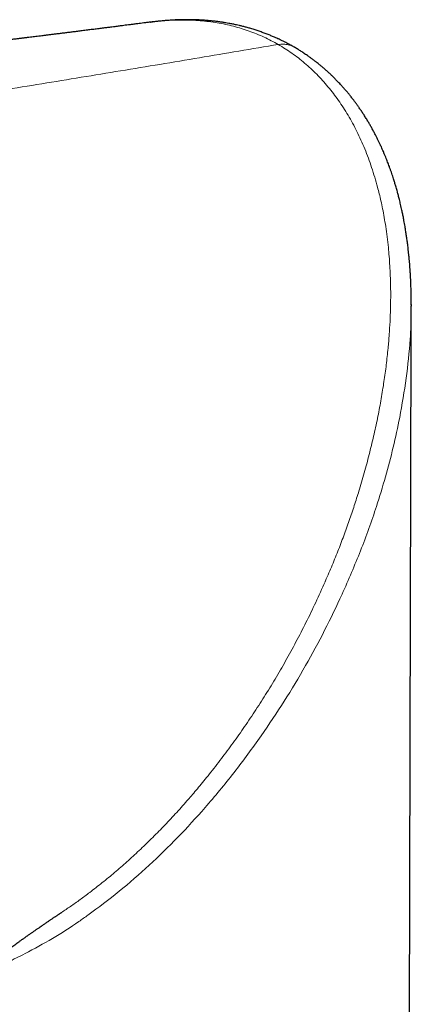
# Model space of a CAD drawing. Header units: millimetres. Extents: x 8 to 960, y 12 to 931.
# Tile 105 of 175: x 910 to 924, y 301 to 335. Entities that reach past the tile are written whole.
import ezdxf

# ---------------------------------------------------------------- set-up
doc = ezdxf.new("R2010")
doc.units = ezdxf.units.MM

msp = doc.modelspace()

# ---------------------------------------------------------------- linework, layer by layer
at = {"color": 7, "linetype": 'Continuous', "lineweight": 30}
for p, q in [((914.833, 335.348), (914.847, 335.35)), ((923.812, 325.611), (923.813, 325.557))]:
    msp.add_line(p, q, dxfattribs=at)
for points, knots in [([(914.846, 335.358), (914.804, 335.353), (914.721, 335.342), (914.603, 335.326), (914.495, 335.312), (914.403, 335.3), (914.304, 335.287), (914.195, 335.273), (914.076, 335.258), (913.969, 335.244), (913.874, 335.232), (913.792, 335.221), (913.716, 335.211), (913.638, 335.201), (913.55, 335.19), (913.443, 335.176), (913.315, 335.16), (913.167, 335.141), (913.005, 335.121), (912.834, 335.099), (912.657, 335.077), (912.483, 335.054), (912.316, 335.034), (912.16, 335.014), (912.012, 334.995), (911.866, 334.977), (911.719, 334.959), (911.58, 334.942), (911.45, 334.925), (911.33, 334.911), (911.211, 334.896), (911.095, 334.881), (910.985, 334.868), (910.883, 334.855), (910.787, 334.844), (910.689, 334.831), (910.581, 334.818), (910.463, 334.804), (910.343, 334.789), (910.224, 334.775), (910.107, 334.76), (909.985, 334.746), (909.857, 334.73), (909.723, 334.714), (909.59, 334.698), (909.461, 334.682), (909.337, 334.667), (909.22, 334.653), (909.115, 334.641), (909.023, 334.63), (908.935, 334.619), (908.845, 334.608), (908.754, 334.597), (908.661, 334.586), (908.568, 334.575), (908.467, 334.563), (908.363, 334.551), (908.265, 334.539), (908.125, 334.523), (907.94, 334.501), (907.712, 334.474), (907.483, 334.447), (907.254, 334.42), (907.018, 334.393), (906.786, 334.366), (906.592, 334.343), (906.437, 334.325), (906.319, 334.312), (906.201, 334.298), (906.073, 334.283), (905.934, 334.267), (905.787, 334.25), (905.638, 334.233), (905.494, 334.217), (905.365, 334.202), (905.245, 334.188), (905.133, 334.175), (905.024, 334.163), (904.92, 334.151), (904.82, 334.14), (904.718, 334.128), (904.607, 334.116), (904.493, 334.103), (904.381, 334.09), (904.279, 334.078), (904.173, 334.066), (904.052, 334.053), (903.908, 334.037), (903.752, 334.019), (903.59, 334.001), (903.432, 333.983), (903.281, 333.966), (903.141, 333.951), (903.011, 333.936), (902.884, 333.922), (902.749, 333.907), (902.602, 333.891), (902.448, 333.874), (902.292, 333.856), (902.138, 333.839), (901.992, 333.823), (901.851, 333.808), (901.72, 333.793), (901.596, 333.78), (901.481, 333.767), (901.366, 333.755), (901.245, 333.741), (901.094, 333.725), (900.916, 333.705), (900.713, 333.683), (900.512, 333.661), (900.322, 333.641), (900.159, 333.623), (900.021, 333.608), (899.896, 333.595), (899.765, 333.58), (899.623, 333.565), (899.456, 333.547), (899.268, 333.527), (899.066, 333.505), (898.871, 333.484), (898.689, 333.465), (898.534, 333.448), (898.397, 333.434), (898.267, 333.42), (898.126, 333.405), (897.975, 333.388), (897.819, 333.372), (897.665, 333.356), (897.514, 333.34), (897.364, 333.324), (897.214, 333.308), (897.08, 333.293), (896.965, 333.281), (896.867, 333.271), (896.765, 333.26), (896.656, 333.249), (896.506, 333.233), (896.321, 333.213), (896.11, 333.191), (895.911, 333.17), (895.711, 333.149), (895.502, 333.127), (895.289, 333.105), (895.091, 333.084), (894.929, 333.067), (894.794, 333.053), (894.673, 333.041), (894.547, 333.028), (894.42, 333.014), (894.294, 333.001), (894.158, 332.987), (894.012, 332.972), (893.858, 332.956), (893.71, 332.94), (893.574, 332.926), (893.452, 332.914), (893.34, 332.902), (893.244, 332.892), (893.162, 332.884), (893.088, 332.876), (893.004, 332.867), (892.902, 332.857), (892.782, 332.844), (892.648, 332.83), (892.515, 332.817), (892.393, 332.804), (892.286, 332.793), (892.141, 332.778), (891.953, 332.759), (891.776, 332.74), (891.654, 332.728), (891.579, 332.72), (891.487, 332.711), (891.376, 332.699), (891.25, 332.686), (891.16, 332.677), (891.114, 332.672)], [0, 0, 0, 0, 0.005403, 0.010794, 0.015478, 0.019456, 0.022727, 0.028386, 0.033556, 0.038236, 0.042367, 0.045912, 0.0489, 0.052193, 0.056005, 0.060337, 0.06616, 0.072582, 0.079568, 0.08711, 0.094821, 0.102476, 0.109721, 0.116412, 0.12264, 0.128897, 0.135259, 0.141726, 0.146883, 0.152054, 0.157184, 0.162273, 0.167108, 0.171389, 0.175425, 0.179429, 0.184092, 0.18935, 0.194575, 0.199601, 0.204642, 0.209725, 0.215269, 0.221162, 0.226908, 0.232451, 0.23779, 0.242873, 0.247386, 0.25128, 0.254766, 0.258608, 0.262877, 0.266539, 0.270523, 0.274838, 0.279479, 0.283824, 0.287464, 0.297327, 0.307569, 0.316601, 0.326725, 0.336905, 0.346766, 0.356395, 0.361678, 0.366463, 0.37145, 0.37682, 0.382742, 0.389119, 0.395627, 0.401721, 0.40741, 0.412151, 0.416925, 0.421663, 0.426039, 0.43005, 0.434392, 0.439025, 0.44412, 0.448928, 0.453231, 0.457081, 0.462362, 0.468517, 0.475407, 0.482165, 0.488946, 0.495417, 0.501351, 0.506677, 0.511749, 0.517454, 0.523671, 0.53025, 0.53696, 0.54341, 0.549723, 0.555428, 0.561102, 0.566314, 0.570984, 0.575598, 0.580731, 0.586282, 0.594545, 0.603158, 0.611792, 0.619782, 0.62701, 0.632228, 0.63717, 0.642607, 0.648615, 0.654992, 0.663521, 0.672122, 0.680361, 0.687918, 0.694782, 0.699731, 0.70505, 0.710972, 0.717286, 0.723917, 0.730377, 0.736532, 0.742743, 0.749116, 0.755176, 0.759438, 0.763329, 0.767471, 0.772006, 0.77683, 0.78609, 0.795042, 0.803069, 0.810796, 0.819807, 0.828902, 0.837166, 0.844357, 0.848917, 0.853966, 0.859276, 0.864491, 0.869608, 0.874828, 0.881267, 0.887718, 0.893834, 0.899528, 0.90437, 0.908874, 0.913403, 0.916086, 0.919032, 0.922473, 0.926408, 0.93167, 0.93722, 0.942876, 0.947939, 0.952305, 0.955977, 0.96577, 0.975335, 0.977698, 0.980753, 0.984533, 0.989038, 0.994267, 1, 1, 1, 1]), ([(919.756, 334.505), (919.747, 334.51), (919.698, 334.539), (919.613, 334.585), (919.505, 334.643), (919.411, 334.69), (919.333, 334.728), (919.27, 334.758), (919.211, 334.786), (919.145, 334.815), (919.057, 334.854), (918.946, 334.901), (918.819, 334.951), (918.683, 335.002), (918.543, 335.051), (918.401, 335.097), (918.265, 335.138), (918.135, 335.175), (918.014, 335.206), (917.9, 335.234), (917.805, 335.256), (917.73, 335.272), (917.667, 335.285), (917.601, 335.298), (917.52, 335.313), (917.422, 335.33), (917.309, 335.348), (917.187, 335.366), (917.062, 335.382), (916.94, 335.395), (916.819, 335.407), (916.695, 335.416), (916.57, 335.425), (916.448, 335.431), (916.335, 335.434), (916.237, 335.437), (916.157, 335.438), (916.09, 335.438), (916.029, 335.437), (915.96, 335.437), (915.88, 335.435), (915.787, 335.432), (915.681, 335.428), (915.569, 335.422), (915.455, 335.415), (915.344, 335.406), (915.239, 335.397), (915.141, 335.388), (915.051, 335.378), (914.969, 335.369), (914.899, 335.361), (914.857, 335.356), (914.839, 335.353)], [0, 0, 0, 0, 0.0061349, 0.0339478, 0.0582868, 0.0791535, 0.0965484, 0.1104715, 0.1209223, 0.1351406, 0.1536429, 0.1783663, 0.2065774, 0.2353516, 0.2646953, 0.2944902, 0.3239002, 0.3493371, 0.3743607, 0.3982335, 0.4186491, 0.4321397, 0.4436778, 0.456657, 0.4720441, 0.4918025, 0.5145187, 0.5390663, 0.5634092, 0.5875109, 0.6113752, 0.6350053, 0.660732, 0.6857624, 0.7082242, 0.7278725, 0.7446848, 0.7562318, 0.7676331, 0.7814354, 0.7976764, 0.8163756, 0.837556, 0.8612441, 0.884033, 0.9064507, 0.9269289, 0.9455051, 0.9622379, 0.9772147, 0.9905635, 1, 1, 1, 1]), ([(923.817, 325.589), (923.817, 325.644), (923.817, 325.747), (923.815, 325.892), (923.813, 326.017), (923.81, 326.123), (923.807, 326.212), (923.804, 326.295), (923.801, 326.382), (923.797, 326.48), (923.791, 326.591), (923.784, 326.712), (923.776, 326.837), (923.767, 326.956), (923.758, 327.066), (923.748, 327.176), (923.735, 327.319), (923.717, 327.489), (923.695, 327.671), (923.674, 327.834), (923.653, 327.984), (923.629, 328.14), (923.601, 328.314), (923.574, 328.464), (923.552, 328.583), (923.537, 328.657), (923.523, 328.728), (923.508, 328.799), (923.492, 328.877), (923.472, 328.966), (923.445, 329.086), (923.412, 329.224), (923.375, 329.37), (923.344, 329.485), (923.318, 329.578), (923.297, 329.653), (923.276, 329.722), (923.257, 329.786), (923.238, 329.848), (923.217, 329.916), (923.192, 329.994), (923.164, 330.082), (923.132, 330.175), (923.098, 330.271), (923.065, 330.364), (923.034, 330.449), (923.003, 330.529), (922.971, 330.61), (922.936, 330.698), (922.898, 330.791), (922.859, 330.883), (922.821, 330.968), (922.788, 331.044), (922.752, 331.122), (922.712, 331.206), (922.668, 331.299), (922.619, 331.396), (922.565, 331.501), (922.505, 331.614), (922.444, 331.726), (922.382, 331.834), (922.317, 331.945), (922.246, 332.061), (922.172, 332.177), (922.099, 332.288), (922.031, 332.387), (921.969, 332.476), (921.911, 332.556), (921.85, 332.638), (921.783, 332.726), (921.711, 332.818), (921.635, 332.91), (921.56, 333), (921.481, 333.091), (921.395, 333.186), (921.305, 333.283), (921.216, 333.376), (921.133, 333.459), (921.051, 333.538), (920.969, 333.615), (920.886, 333.689), (920.802, 333.763), (920.72, 333.833), (920.641, 333.898), (920.569, 333.956), (920.495, 334.013), (920.415, 334.073), (920.329, 334.136), (920.228, 334.207), (920.116, 334.283), (920, 334.359), (919.886, 334.429), (919.811, 334.474), (919.771, 334.497), (919.771, 334.497)], [0, 0, 0, 0, 0.014932, 0.028245, 0.039975, 0.049971, 0.058105, 0.065043, 0.073131, 0.082471, 0.092301, 0.104223, 0.116315, 0.127546, 0.137569, 0.147366, 0.158575, 0.178095, 0.195692, 0.210384, 0.224541, 0.23885, 0.255232, 0.27477, 0.282437, 0.289705, 0.296577, 0.303112, 0.310546, 0.31938, 0.329274, 0.345994, 0.360435, 0.372627, 0.380746, 0.388292, 0.395273, 0.401693, 0.407583, 0.414215, 0.422252, 0.43145, 0.441105, 0.451168, 0.461138, 0.470023, 0.477882, 0.486454, 0.495553, 0.505831, 0.516036, 0.525159, 0.533206, 0.540552, 0.550601, 0.560673, 0.571063, 0.582803, 0.596059, 0.609027, 0.620775, 0.633392, 0.647461, 0.661571, 0.674754, 0.687304, 0.697419, 0.707298, 0.717155, 0.728226, 0.740596, 0.752237, 0.764272, 0.776051, 0.788568, 0.802912, 0.816008, 0.827374, 0.838513, 0.850385, 0.861371, 0.87215, 0.884226, 0.894089, 0.902736, 0.912286, 0.92243, 0.93292, 0.944293, 0.959653, 0.973725, 0.986193, 0.999948, 1, 1, 1, 1]), ([(923.604, 227.71), (923.604, 227.71), (923.604, 227.903), (923.605, 228.279), (923.606, 228.832), (923.607, 229.361), (923.608, 229.863), (923.609, 230.34), (923.61, 230.79), (923.61, 231.218), (923.611, 231.611), (923.612, 231.968), (923.612, 232.293), (923.613, 232.599), (923.614, 232.888), (923.614, 233.158), (923.615, 233.41), (923.615, 233.644), (923.615, 233.862), (923.616, 234.062), (923.616, 234.244), (923.616, 234.408), (923.617, 234.553), (923.617, 234.679), (923.617, 234.785), (923.617, 234.874), (923.617, 234.955), (923.618, 235.049), (923.618, 235.166), (923.618, 235.31), (923.618, 235.47), (923.619, 235.649), (923.619, 235.844), (923.619, 236.053), (923.62, 236.274), (923.62, 236.502), (923.621, 236.734), (923.621, 236.964), (923.622, 237.25), (923.622, 237.587), (923.623, 237.975), (923.624, 238.352), (923.624, 238.719), (923.625, 239.083), (923.626, 239.453), (923.627, 239.839), (923.627, 240.242), (923.628, 240.663), (923.629, 241.016), (923.629, 241.296), (923.63, 241.498), (923.63, 241.697), (923.631, 241.888), (923.631, 242.063), (923.631, 242.221), (923.631, 242.363), (923.632, 242.489), (923.632, 242.594), (923.632, 242.679), (923.632, 242.748), (923.632, 242.811), (923.632, 242.878), (923.633, 242.956), (923.633, 243.049), (923.633, 243.151), (923.633, 243.275), (923.633, 243.415), (923.634, 243.572), (923.634, 243.729), (923.634, 243.919), (923.635, 244.148), (923.635, 244.422), (923.636, 244.718), (923.637, 245.036), (923.637, 245.431), (923.638, 245.889), (923.639, 246.398), (923.64, 246.892), (923.641, 247.369), (923.642, 247.829), (923.643, 248.312), (923.644, 248.817), (923.645, 249.34), (923.646, 249.843), (923.647, 250.333), (923.648, 250.82), (923.649, 251.277), (923.65, 251.706), (923.651, 252.109), (923.651, 252.522), (923.652, 252.95), (923.653, 253.392), (923.654, 253.849), (923.655, 254.32), (923.656, 254.8), (923.657, 255.282), (923.658, 255.76), (923.659, 256.232), (923.66, 256.65), (923.66, 257.013), (923.661, 257.322), (923.662, 257.627), (923.662, 257.923), (923.663, 258.202), (923.663, 258.461), (923.664, 258.686), (923.664, 258.878), (923.664, 259.041), (923.665, 259.192), (923.665, 259.336), (923.665, 259.48), (923.666, 259.632), (923.666, 259.792), (923.666, 259.994), (923.667, 260.243), (923.668, 260.543), (923.668, 260.863), (923.669, 261.205), (923.67, 261.568), (923.67, 261.951), (923.671, 262.35), (923.672, 262.765), (923.673, 263.197), (923.674, 263.644), (923.675, 264.037), (923.675, 264.371), (923.676, 264.643), (923.677, 264.919), (923.677, 265.201), (923.678, 265.488), (923.678, 265.772), (923.679, 266.055), (923.68, 266.328), (923.68, 266.59), (923.681, 266.83), (923.681, 267.049), (923.681, 267.231), (923.682, 267.379), (923.682, 267.496), (923.682, 267.602), (923.682, 267.7), (923.683, 267.797), (923.683, 267.902), (923.683, 268.026), (923.683, 268.17), (923.684, 268.336), (923.684, 268.518), (923.685, 268.719), (923.685, 269), (923.686, 269.353), (923.687, 269.77), (923.688, 270.178), (923.689, 270.575), (923.689, 270.961), (923.69, 271.337), (923.691, 271.702), (923.692, 272.085), (923.693, 272.484), (923.694, 272.895), (923.694, 273.286), (923.695, 273.657), (923.696, 273.95), (923.696, 274.17), (923.697, 274.322), (923.697, 274.47), (923.697, 274.614), (923.698, 274.754), (923.698, 274.898), (923.698, 275.053), (923.699, 275.226), (923.699, 275.422), (923.699, 275.64), (923.7, 275.904), (923.701, 276.209), (923.701, 276.545), (923.702, 276.877), (923.703, 277.202), (923.704, 277.519), (923.704, 277.829), (923.705, 278.197), (923.706, 278.62), (923.707, 279.092), (923.708, 279.543), (923.709, 279.973), (923.71, 280.382), (923.711, 280.761), (923.711, 281.112), (923.712, 281.434), (923.713, 281.734), (923.713, 282.012), (923.714, 282.268), (923.715, 282.502), (923.715, 282.715), (923.715, 282.905), (923.716, 283.074), (923.716, 283.202), (923.716, 283.304), (923.717, 283.394), (923.717, 283.504), (923.717, 283.633), (923.717, 283.78), (923.718, 283.946), (923.718, 284.13), (923.719, 284.333), (923.719, 284.623), (923.72, 284.987), (923.721, 285.413), (923.722, 285.821), (923.723, 286.21), (923.724, 286.58), (923.724, 286.926), (923.725, 287.248), (923.726, 287.547), (923.726, 287.829), (923.727, 288.096), (923.728, 288.37), (923.728, 288.651), (923.729, 288.938), (923.73, 289.21), (923.73, 289.438), (923.731, 289.624), (923.731, 289.772), (923.731, 289.913), (923.732, 290.052), (923.732, 290.202), (923.732, 290.37), (923.733, 290.562), (923.733, 290.769), (923.734, 290.993), (923.734, 291.232), (923.735, 291.487), (923.736, 291.914), (923.737, 292.51), (923.739, 293.322), (923.741, 294.19), (923.743, 295.109), (923.745, 295.978), (923.747, 296.79), (923.748, 297.375), (923.749, 297.78), (923.75, 298.005), (923.75, 298.219), (923.751, 298.421), (923.751, 298.617), (923.752, 298.807), (923.752, 298.99), (923.753, 299.158), (923.753, 299.316), (923.753, 299.471), (923.754, 299.631), (923.754, 299.798), (923.755, 299.982), (923.755, 300.185), (923.756, 300.408), (923.756, 300.64), (923.757, 300.882), (923.757, 301.135), (923.758, 301.4), (923.759, 301.692), (923.759, 302.015), (923.76, 302.37), (923.761, 302.748), (923.762, 303.149), (923.763, 303.507), (923.764, 303.815), (923.764, 304.07), (923.765, 304.332), (923.765, 304.6), (923.766, 304.865), (923.767, 305.115), (923.767, 305.344), (923.768, 305.552), (923.768, 305.732), (923.769, 305.887), (923.769, 306.018), (923.769, 306.131), (923.769, 306.231), (923.77, 306.325), (923.77, 306.422), (923.77, 306.529), (923.77, 306.656), (923.771, 306.806), (923.771, 306.981), (923.772, 307.17), (923.772, 307.373), (923.773, 307.592), (923.773, 307.825), (923.774, 308.071), (923.775, 308.511), (923.776, 309.132), (923.778, 309.782), (923.779, 310.275), (923.78, 310.617), (923.781, 310.955), (923.782, 311.288), (923.782, 311.617), (923.783, 311.942), (923.784, 312.261), (923.785, 312.549), (923.785, 312.803), (923.786, 313.021), (923.786, 313.223), (923.787, 313.409), (923.787, 313.578), (923.788, 313.73), (923.788, 313.866), (923.788, 313.986), (923.789, 314.1), (923.789, 314.222), (923.789, 314.363), (923.79, 314.525), (923.79, 314.71), (923.791, 314.918), (923.791, 315.147), (923.792, 315.378), (923.792, 315.608), (923.793, 315.834), (923.793, 316.067), (923.794, 316.302), (923.795, 316.605), (923.796, 316.972), (923.797, 317.383), (923.798, 317.764), (923.798, 318.116), (923.799, 318.455), (923.8, 318.808), (923.801, 319.173), (923.802, 319.549), (923.803, 319.906), (923.804, 320.234), (923.805, 320.533), (923.805, 320.752), (923.805, 320.914), (923.806, 321.028), (923.806, 321.153), (923.806, 321.301), (923.807, 321.471), (923.807, 321.666), (923.808, 321.879), (923.808, 322.111), (923.809, 322.361), (923.81, 322.63), (923.811, 322.917), (923.811, 323.228), (923.812, 323.563), (923.813, 323.923), (923.814, 324.303), (923.815, 324.704), (923.816, 325.125), (923.817, 325.413), (923.817, 325.56)], [0, 0, 0, 0, 0.000015, 0.005901, 0.011547, 0.016953, 0.022118, 0.026957, 0.031565, 0.03594, 0.040083, 0.043587, 0.046905, 0.050038, 0.052987, 0.05575, 0.058328, 0.060721, 0.062929, 0.064987, 0.066854, 0.068528, 0.07001, 0.0713, 0.072381, 0.073276, 0.074036, 0.07487, 0.076156, 0.077621, 0.079264, 0.081086, 0.083087, 0.085267, 0.087486, 0.089858, 0.092248, 0.094605, 0.096929, 0.100996, 0.104957, 0.108811, 0.11256, 0.116213, 0.119972, 0.123914, 0.128037, 0.132342, 0.136829, 0.138861, 0.140928, 0.143015, 0.144975, 0.146772, 0.148376, 0.149823, 0.151112, 0.152243, 0.153043, 0.153739, 0.154333, 0.154979, 0.155786, 0.156752, 0.157831, 0.158899, 0.160539, 0.162135, 0.163706, 0.165372, 0.167944, 0.170742, 0.173767, 0.177018, 0.180496, 0.185863, 0.191074, 0.196117, 0.200992, 0.2057, 0.210239, 0.215804, 0.221155, 0.226293, 0.23123, 0.23618, 0.241222, 0.245248, 0.249338, 0.253562, 0.257933, 0.262453, 0.267121, 0.271937, 0.276888, 0.281826, 0.286711, 0.291543, 0.29632, 0.299507, 0.30267, 0.305809, 0.308865, 0.31172, 0.314369, 0.316813, 0.318606, 0.32027, 0.321804, 0.323226, 0.324692, 0.32624, 0.327871, 0.329585, 0.332445, 0.335509, 0.338778, 0.342251, 0.345997, 0.349912, 0.353991, 0.358235, 0.362644, 0.367218, 0.371956, 0.374682, 0.377459, 0.380288, 0.383168, 0.386101, 0.389062, 0.391881, 0.394773, 0.397448, 0.399904, 0.402143, 0.404164, 0.405474, 0.406673, 0.407761, 0.408737, 0.40967, 0.41074, 0.411957, 0.413468, 0.415157, 0.417025, 0.419071, 0.421297, 0.425636, 0.429913, 0.434081, 0.438139, 0.442087, 0.445926, 0.449655, 0.453275, 0.45767, 0.461878, 0.465878, 0.469671, 0.473256, 0.474857, 0.476414, 0.477925, 0.479391, 0.480812, 0.482237, 0.483786, 0.485561, 0.48756, 0.489784, 0.492233, 0.495666, 0.499136, 0.50253, 0.505847, 0.509089, 0.512255, 0.515344, 0.520388, 0.525216, 0.529825, 0.534218, 0.538393, 0.54235, 0.545862, 0.549151, 0.552216, 0.555057, 0.557674, 0.560068, 0.562238, 0.564184, 0.565906, 0.567405, 0.568122, 0.56904, 0.570157, 0.571476, 0.572994, 0.574681, 0.576561, 0.578635, 0.580901, 0.585442, 0.589798, 0.593964, 0.597942, 0.60173, 0.605329, 0.608549, 0.611601, 0.614485, 0.617201, 0.619786, 0.622877, 0.625813, 0.628593, 0.631218, 0.632789, 0.634298, 0.635746, 0.637132, 0.638549, 0.640342, 0.642298, 0.644417, 0.6467, 0.649147, 0.651757, 0.654518, 0.662237, 0.670028, 0.679398, 0.688849, 0.698225, 0.706022, 0.713746, 0.716152, 0.718458, 0.720642, 0.722704, 0.724643, 0.726664, 0.728532, 0.730248, 0.731815, 0.733376, 0.735007, 0.736709, 0.738482, 0.740661, 0.742939, 0.745314, 0.747787, 0.750359, 0.753048, 0.755926, 0.759317, 0.762943, 0.766805, 0.770903, 0.775237, 0.777767, 0.780371, 0.783048, 0.7858, 0.788591, 0.791149, 0.793488, 0.795608, 0.797508, 0.799018, 0.800354, 0.801515, 0.8025, 0.803407, 0.804402, 0.805489, 0.806669, 0.808303, 0.810087, 0.812019, 0.814101, 0.816332, 0.818712, 0.821241, 0.823902, 0.8322, 0.840281, 0.843818, 0.847312, 0.850763, 0.85417, 0.857535, 0.860855, 0.864133, 0.8673, 0.869693, 0.871922, 0.873986, 0.875886, 0.87762, 0.879164, 0.880548, 0.881774, 0.882851, 0.884062, 0.8855, 0.887164, 0.889054, 0.891171, 0.893514, 0.896083, 0.898256, 0.900568, 0.902999, 0.90541, 0.907776, 0.912295, 0.916641, 0.920377, 0.923976, 0.927438, 0.930763, 0.934797, 0.938631, 0.942286, 0.945762, 0.948673, 0.951445, 0.952498, 0.953637, 0.954921, 0.956351, 0.958153, 0.960144, 0.962324, 0.964692, 0.967249, 0.969994, 0.972928, 0.976051, 0.979524, 0.983205, 0.987093, 0.991188, 0.99549, 1, 1, 1, 1]), ([(906.967, 301.193), (907.006, 301.222), (907.089, 301.284), (907.214, 301.377), (907.337, 301.468), (907.447, 301.551), (907.544, 301.623), (907.631, 301.687), (907.712, 301.747), (907.793, 301.807), (907.875, 301.868), (907.973, 301.94), (908.086, 302.024), (908.213, 302.118), (908.336, 302.208), (908.451, 302.292), (908.559, 302.372), (908.683, 302.463), (908.821, 302.564), (908.979, 302.679), (909.141, 302.797), (909.309, 302.919), (909.482, 303.044), (909.653, 303.167), (909.787, 303.263), (909.882, 303.331), (909.939, 303.372), (909.995, 303.412), (910.055, 303.455), (910.12, 303.501), (910.188, 303.549), (910.249, 303.592), (910.302, 303.63), (910.344, 303.66), (910.383, 303.687), (910.416, 303.71), (910.45, 303.734), (910.49, 303.762), (910.539, 303.797), (910.602, 303.841), (910.675, 303.892), (910.756, 303.949), (910.836, 304.004), (910.914, 304.059), (910.99, 304.111), (911.068, 304.165), (911.134, 304.211), (911.192, 304.25), (911.239, 304.282), (911.284, 304.313), (911.326, 304.342), (911.364, 304.368), (911.403, 304.394), (911.443, 304.421), (911.482, 304.448), (911.517, 304.471), (911.549, 304.492), (911.582, 304.515), (911.619, 304.539), (911.653, 304.562), (911.684, 304.583), (911.713, 304.602), (911.741, 304.621), (911.759, 304.633), (911.767, 304.638)], [0, 0, 0, 0, 0.0219, 0.047069, 0.070024, 0.090753, 0.109247, 0.124708, 0.139804, 0.155136, 0.170704, 0.186507, 0.210463, 0.234867, 0.25826, 0.280074, 0.30031, 0.320241, 0.351819, 0.380731, 0.411994, 0.446917, 0.480339, 0.515168, 0.549526, 0.561982, 0.573259, 0.584385, 0.596872, 0.6104, 0.624692, 0.639549, 0.648825, 0.658165, 0.666545, 0.673454, 0.67924, 0.688264, 0.699421, 0.711317, 0.729368, 0.747325, 0.765345, 0.782564, 0.800924, 0.817638, 0.836951, 0.847964, 0.859304, 0.870823, 0.881044, 0.890386, 0.899694, 0.910927, 0.921268, 0.929884, 0.938167, 0.946984, 0.957193, 0.968198, 0.975751, 0.983545, 0.992972, 1, 1, 1, 1]), ([(911.762, 304.635), (911.763, 304.635), (911.765, 304.636), (911.766, 304.638), (911.767, 304.638)], [0, 0, 0, 0, 0.5130064, 1, 1, 1, 1])]:
    msp.add_open_spline(points, degree=3, knots=knots, dxfattribs=at)
at = {"color": 8, "linetype": 'Continuous', "lineweight": 0}
for points, knots in [([(914.847, 335.35), (915.005, 335.37), (915.374, 335.416), (915.943, 335.434), (916.547, 335.41), (917.13, 335.338), (917.692, 335.219), (918.23, 335.054), (918.748, 334.846), (919.073, 334.669), (919.235, 334.581)], [0, 0, 0, 0, 0.101928, 0.236645, 0.368447, 0.497688, 0.624963, 0.750773, 0.875621, 1, 1, 1, 1]), ([(919.77, 334.496), (919.766, 334.499), (919.735, 334.519), (919.671, 334.546), (919.584, 334.573), (919.497, 334.589), (919.414, 334.595), (919.326, 334.594), (919.265, 334.585), (919.235, 334.581)], [0, 0, 0, 0, 0.028178, 0.211522, 0.396043, 0.545329, 0.695244, 0.84723, 1, 1, 1, 1]), ([(897.511, 330.993), (898.417, 331.146), (900.229, 331.451), (902.945, 331.899), (905.659, 332.343), (908.373, 332.785), (911.086, 333.227), (913.801, 333.672), (916.517, 334.122), (918.329, 334.43), (919.236, 334.584)], [0, 0, 0, 0, 0.124999, 0.249999, 0.375, 0.5, 0.625, 0.749999, 0.874999, 1, 1, 1, 1]), ([(922.656, 329.658), (922.591, 329.887), (922.463, 330.339), (922.223, 330.98), (921.952, 331.581), (921.65, 332.14), (921.317, 332.656), (920.956, 333.13), (920.566, 333.56), (920.149, 333.946), (919.708, 334.291), (919.392, 334.485), (919.235, 334.581)], [0, 0, 0, 0, 0.109773, 0.216705, 0.320996, 0.422852, 0.522503, 0.620218, 0.716446, 0.811567, 0.905961, 1, 1, 1, 1]), ([(923.018, 324.103), (923.032, 324.261), (923.06, 324.568), (923.086, 325.018), (923.103, 325.446), (923.109, 325.853), (923.107, 326.238), (923.096, 326.601), (923.079, 326.943), (923.057, 327.267), (923.026, 327.602), (922.988, 327.944), (922.939, 328.291), (922.887, 328.611), (922.832, 328.906), (922.774, 329.177), (922.716, 329.426), (922.676, 329.583), (922.656, 329.658)], [0, 0, 0, 0, 0.082289, 0.160871, 0.235885, 0.307462, 0.375723, 0.439649, 0.500589, 0.558638, 0.613884, 0.681585, 0.744869, 0.803891, 0.858791, 0.909699, 0.956733, 1, 1, 1, 1]), ([(923.813, 325.557), (923.814, 325.495), (923.821, 325.118), (923.776, 324.286), (923.662, 323.066), (923.5, 322.165), (923.42, 321.714)], [0, 0, 0, 0, 0.048845, 0.299278, 0.649616, 1, 1, 1, 1]), ([(922.032, 319.24), (922.096, 319.454), (922.221, 319.879), (922.388, 320.513), (922.538, 321.138), (922.67, 321.752), (922.784, 322.356), (922.879, 322.948), (922.959, 323.53), (922.999, 323.914), (923.018, 324.103)], [0, 0, 0, 0, 0.133379, 0.264534, 0.393155, 0.519271, 0.642947, 0.764251, 0.883248, 1, 1, 1, 1]), ([(923.42, 321.714), (923.348, 321.371), (923.205, 320.686), (922.934, 319.662), (922.57, 318.469), (922.088, 317.113), (921.653, 316.117), (921.435, 315.619)], [0, 0, 0, 0, 0.165478, 0.330955, 0.496434, 0.748202, 1, 1, 1, 1]), ([(920.861, 316.078), (920.94, 316.26), (921.095, 316.62), (921.313, 317.161), (921.517, 317.696), (921.704, 318.221), (921.876, 318.734), (921.981, 319.073), (922.032, 319.24)], [0, 0, 0, 0, 0.175171, 0.348172, 0.517747, 0.683116, 0.843956, 1, 1, 1, 1]), ([(917.172, 309.811), (917.308, 309.99), (917.582, 310.352), (917.981, 310.911), (918.372, 311.486), (918.755, 312.08), (919.129, 312.691), (919.493, 313.322), (919.849, 313.972), (920.194, 314.644), (920.529, 315.336), (920.741, 315.808), (920.847, 316.046)], [0, 0, 0, 0, 0.093817, 0.188679, 0.284693, 0.381977, 0.48066, 0.580877, 0.682768, 0.786483, 0.892174, 1, 1, 1, 1]), ([(920.847, 316.046), (920.85, 316.052), (920.854, 316.062), (920.859, 316.073), (920.861, 316.078)], [0, 0, 0, 0, 0.50002, 1, 1, 1, 1]), ([(921.435, 315.619), (921.239, 315.202), (920.845, 314.368), (920.175, 313.137), (919.451, 311.918), (918.915, 311.128), (918.647, 310.734)], [0, 0, 0, 0, 0.245553, 0.491146, 0.745599, 1, 1, 1, 1]), ([(918.647, 310.734), (918.34, 310.307), (917.725, 309.453), (916.758, 308.289), (915.78, 307.221), (914.792, 306.256), (913.761, 305.352), (913.039, 304.814), (912.677, 304.545)], [0, 0, 0, 0, 0.179845, 0.359731, 0.519914, 0.680048, 0.840058, 1, 1, 1, 1]), ([(916.09, 308.488), (916.14, 308.546), (916.246, 308.667), (916.409, 308.859), (916.584, 309.069), (916.77, 309.298), (916.968, 309.547), (917.103, 309.721), (917.172, 309.81)], [0, 0, 0, 0, 0.1351816, 0.2827415, 0.4428335, 0.6156225, 0.8012832, 1, 1, 1, 1]), ([(912.743, 305.331), (912.886, 305.442), (913.174, 305.664), (913.6, 306.017), (914.024, 306.387), (914.445, 306.773), (914.863, 307.177), (915.278, 307.598), (915.688, 308.034), (915.956, 308.336), (916.09, 308.488)], [0, 0, 0, 0, 0.119674, 0.240783, 0.36343, 0.487679, 0.613501, 0.740854, 0.869699, 1, 1, 1, 1]), ([(911.767, 304.638), (911.871, 304.708), (912.085, 304.851), (912.411, 305.082), (912.63, 305.247), (912.743, 305.331)], [0, 0, 0, 0, 0.315561, 0.649518, 1, 1, 1, 1]), ([(912.677, 304.545), (912.574, 304.472), (912.172, 304.189), (911.457, 303.725), (910.828, 303.387), (910.514, 303.217)], [0, 0, 0, 0, 0.147728, 0.573869, 1, 1, 1, 1]), ([(910.514, 303.217), (910.314, 303.118), (909.835, 302.882), (909.211, 302.617), (908.785, 302.481), (908.647, 302.436)], [0, 0, 0, 0, 0.326456, 0.780756, 1, 1, 1, 1])]:
    msp.add_open_spline(points, degree=3, knots=knots, dxfattribs=at)

doc.saveas('drawing.dxf')
